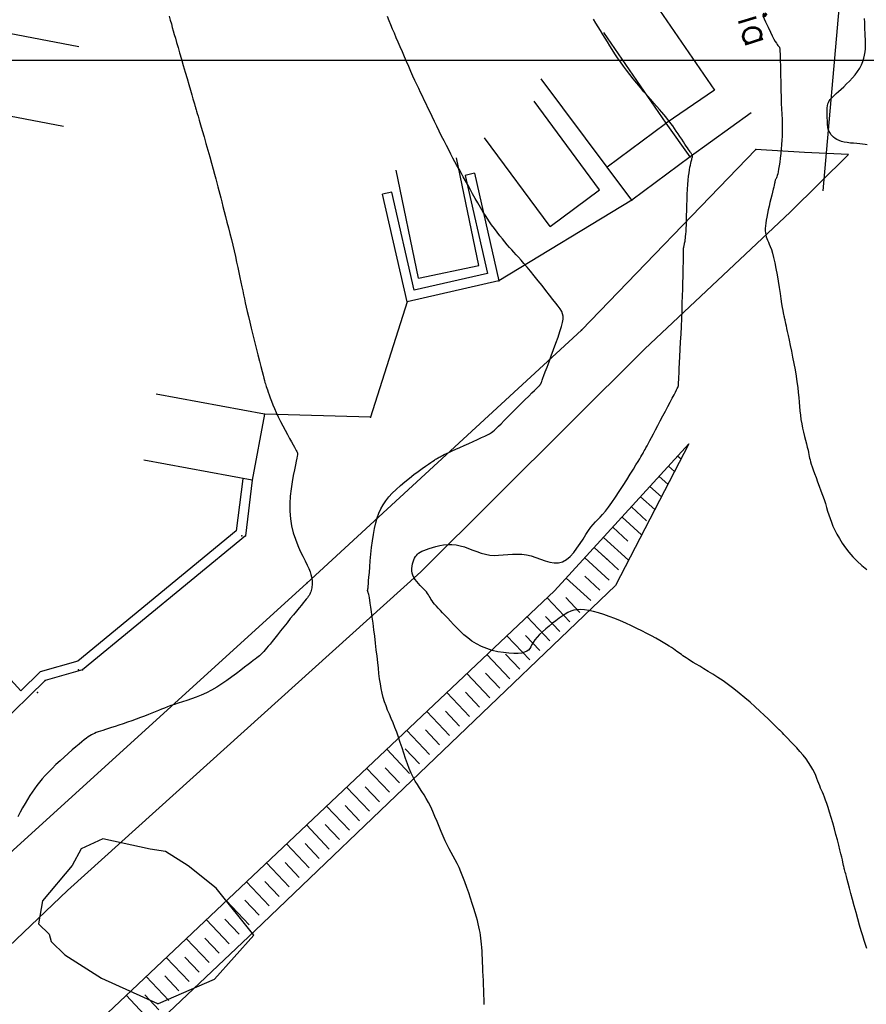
# Model space of a CAD drawing. Header units: millimetres. Extents: x 196436 to 199900, y 8705373 to 8708636.
# Tile 54 of 238: x 197808 to 197869, y 8706131 to 8706203. Entities that reach past the tile are written whole.
import ezdxf
from ezdxf.enums import TextEntityAlignment as Align

# ---------------------------------------------------------------- set-up
doc = ezdxf.new("R2010")
doc.units = ezdxf.units.MM
doc.header["$LTSCALE"] = 5
for name, color, linetype in [('$CURVAS1', 30, 'Continuous'), ('$CURVAS2', 40, 'Continuous'), ('CASA', 6, 'Continuous'), ('CERCA', 3, 'CERCA_LINE'), ('MALHA', 9, 'Continuous'), ('MEIO-FIO', 7, 'Continuous'), ('MURO', 9, 'Continuous'), ('PE', 7, 'Continuous'), ('TALUDE', 212, 'Continuous'), ('TEXTO', 2, 'Continuous')]:
    doc.layers.add(name, color=color, linetype=linetype)
doc.styles.add('GEOSIS', font='ROMANS.SHX')
doc.linetypes.add('CERCA_LINE', pattern='A,0.5,-0.2,["X",Standard,S=0.1,R=0,X=-0.1,Y=-0.05],-0.25', length=0.95)

# ---------------------------------------------------------------- blocks, each defined once
blk = doc.blocks.new('T2')
at = {"layer": 'TALUDE'}
for points in [[(-1.002, 2.405), (-1.001, 0.905)], [(-0.002, 2.406), (0, 0)]]:
    blk.add_lwpolyline(points, dxfattribs=at)
blk = doc.blocks.new('A$C5AF67674')
at = {"layer": 'CASA'}
blk.add_lwpolyline([(0.454, 6.509), (8.43, 5.895), (7.976, 0), (0, 0.614)], dxfattribs=at)

msp = doc.modelspace()

# ---------------------------------------------------------------- linework, layer by layer
at = {"layer": '$CURVAS1'}
msp.add_polyline3d([(197861.913, 8706203.219, 710), (197862.11, 8706202.79, 710), (197862.295, 8706202.395, 710), (197862.46, 8706202.049, 710), (197862.601, 8706201.765, 710), (197862.718, 8706201.539, 710), (197862.815, 8706201.365, 710), (197862.892, 8706201.234, 710), (197862.954, 8706201.139, 710), (197863.002, 8706201.073, 710), (197863.04, 8706201.029, 710), (197863.07, 8706200.999, 710), (197863.093, 8706200.975, 710), (197863.112, 8706200.949, 710), (197863.126, 8706200.911, 710), (197863.138, 8706200.854, 710), (197863.147, 8706200.768, 710), (197863.154, 8706200.644, 710), (197863.161, 8706200.474, 710), (197863.168, 8706200.248, 710), (197863.175, 8706199.963, 710), (197863.183, 8706199.627, 710), (197863.191, 8706199.258, 710), (197863.2, 8706198.869, 710), (197863.208, 8706198.475, 710), (197863.217, 8706198.092, 710), (197863.225, 8706197.734, 710), (197863.233, 8706197.416, 710), (197863.24, 8706197.15, 710), (197863.247, 8706196.93, 710), (197863.254, 8706196.747, 710), (197863.26, 8706196.594, 710), (197863.267, 8706196.461, 710), (197863.274, 8706196.34, 710), (197863.281, 8706196.223, 710), (197863.29, 8706196.1, 710), (197863.298, 8706195.965, 710), (197863.307, 8706195.814, 710), (197863.315, 8706195.646, 710), (197863.321, 8706195.459, 710), (197863.324, 8706195.252, 710), (197863.323, 8706195.024, 710), (197863.318, 8706194.772, 710), (197863.307, 8706194.496, 710), (197863.289, 8706194.195, 710), (197863.266, 8706193.877, 710), (197863.238, 8706193.55, 710), (197863.207, 8706193.224, 710), (197863.172, 8706192.907, 710), (197863.136, 8706192.608, 710), (197863.099, 8706192.337, 710), (197863.061, 8706192.102, 710), (197863.025, 8706191.909, 710), (197862.99, 8706191.755, 710), (197862.957, 8706191.635, 710), (197862.925, 8706191.543, 710), (197862.896, 8706191.472, 710), (197862.87, 8706191.418, 710), (197862.848, 8706191.375, 710), (197862.828, 8706191.337, 710), (197862.813, 8706191.298, 710), (197862.8, 8706191.253, 710), (197862.787, 8706191.2, 710), (197862.772, 8706191.132, 710), (197862.754, 8706191.046, 710), (197862.731, 8706190.938, 710), (197862.702, 8706190.802, 710), (197862.663, 8706190.636, 710), (197862.615, 8706190.435, 710), (197862.558, 8706190.206, 710), (197862.496, 8706189.955, 710), (197862.431, 8706189.69, 710), (197862.366, 8706189.417, 710), (197862.304, 8706189.144, 710), (197862.246, 8706188.877, 710), (197862.195, 8706188.624, 710), (197862.154, 8706188.39, 710), (197862.123, 8706188.175, 710), (197862.102, 8706187.977, 710), (197862.092, 8706187.796, 710), (197862.092, 8706187.629, 710), (197862.103, 8706187.475, 710), (197862.125, 8706187.332, 710), (197862.157, 8706187.199, 710), (197862.2, 8706187.073, 710), (197862.253, 8706186.946, 710), (197862.314, 8706186.81, 710), (197862.382, 8706186.656, 710), (197862.456, 8706186.474, 710), (197862.534, 8706186.257, 710), (197862.615, 8706185.995, 710), (197862.698, 8706185.679, 710), (197862.781, 8706185.305, 710), (197862.863, 8706184.884, 710), (197862.944, 8706184.435, 710), (197863.021, 8706183.973, 710), (197863.094, 8706183.516, 710), (197863.162, 8706183.079, 710), (197863.223, 8706182.68, 710), (197863.277, 8706182.334, 710), (197863.322, 8706182.055, 710), (197863.359, 8706181.837, 710), (197863.39, 8706181.67, 710), (197863.416, 8706181.545, 710), (197863.437, 8706181.451, 710), (197863.455, 8706181.379, 710), (197863.471, 8706181.319, 710), (197863.486, 8706181.261, 710), (197863.501, 8706181.196, 710), (197863.518, 8706181.117, 710), (197863.539, 8706181.019, 710), (197863.564, 8706180.895, 710), (197863.596, 8706180.74, 710), (197863.636, 8706180.547, 710), (197863.685, 8706180.31, 710), (197863.745, 8706180.024, 710), (197863.818, 8706179.685, 710), (197863.899, 8706179.302, 710), (197863.986, 8706178.884, 710), (197864.076, 8706178.443, 710), (197864.164, 8706177.989, 710), (197864.249, 8706177.534, 710), (197864.325, 8706177.087, 710), (197864.39, 8706176.66, 710), (197864.442, 8706176.26, 710), (197864.482, 8706175.886, 710), (197864.515, 8706175.534, 710), (197864.543, 8706175.198, 710), (197864.57, 8706174.876, 710), (197864.599, 8706174.561, 710), (197864.634, 8706174.251, 710), (197864.678, 8706173.94, 710), (197864.732, 8706173.625, 710), (197864.796, 8706173.311, 710), (197864.866, 8706173.002, 710), (197864.938, 8706172.703, 710), (197865.01, 8706172.42, 710), (197865.078, 8706172.157, 710), (197865.139, 8706171.919, 710), (197865.19, 8706171.711, 710), (197865.229, 8706171.537, 710), (197865.259, 8706171.388, 710), (197865.283, 8706171.256, 710), (197865.307, 8706171.13, 710), (197865.335, 8706171.002, 710), (197865.37, 8706170.861, 710), (197865.417, 8706170.699, 710), (197865.48, 8706170.505, 710), (197865.562, 8706170.273, 710), (197865.66, 8706170.008, 710), (197865.77, 8706169.717, 710), (197865.888, 8706169.406, 710), (197866.01, 8706169.085, 710), (197866.13, 8706168.76, 710), (197866.246, 8706168.438, 710), (197866.352, 8706168.126, 710), (197866.447, 8706167.832, 710), (197866.533, 8706167.55, 710), (197866.615, 8706167.279, 710), (197866.698, 8706167.012, 710), (197866.786, 8706166.746, 710), (197866.884, 8706166.476, 710), (197866.997, 8706166.198, 710), (197867.129, 8706165.908, 710), (197867.285, 8706165.602, 710), (197867.465, 8706165.283, 710), (197867.669, 8706164.955, 710), (197867.9, 8706164.624, 710), (197868.156, 8706164.292, 710), (197868.439, 8706163.964, 710), (197868.748, 8706163.645, 710), (197869.085, 8706163.338, 710), (197869.447, 8706163.048, 710)], dxfattribs=at)
at = {"layer": '$CURVAS2'}
for points in [[(197818.858, 8706203.197, 707), (197818.938, 8706202.902, 707), (197819.012, 8706202.634, 707), (197819.082, 8706202.382, 707), (197819.152, 8706202.134, 707), (197819.225, 8706201.877, 707), (197819.304, 8706201.601, 707), (197819.394, 8706201.292, 707), (197819.496, 8706200.939, 707), (197819.614, 8706200.535, 707), (197819.743, 8706200.091, 707), (197819.879, 8706199.623, 707), (197820.017, 8706199.148, 707), (197820.153, 8706198.681, 707), (197820.282, 8706198.237, 707), (197820.399, 8706197.835, 707), (197820.5, 8706197.488, 707), (197820.581, 8706197.21, 707), (197820.643, 8706196.996, 707), (197820.689, 8706196.836, 707), (197820.722, 8706196.722, 707), (197820.744, 8706196.645, 707), (197820.758, 8706196.597, 707), (197820.766, 8706196.569, 707), (197820.771, 8706196.551, 707), (197820.775, 8706196.536, 707), (197820.781, 8706196.512, 707), (197820.793, 8706196.471, 707), (197820.813, 8706196.403, 707), (197820.843, 8706196.297, 707), (197820.888, 8706196.145, 707), (197820.949, 8706195.935, 707), (197821.029, 8706195.659, 707), (197821.131, 8706195.31, 707), (197821.25, 8706194.902, 707), (197821.381, 8706194.45, 707), (197821.52, 8706193.97, 707), (197821.662, 8706193.479, 707), (197821.8, 8706192.994, 707), (197821.932, 8706192.531, 707), (197822.05, 8706192.106, 707), (197822.153, 8706191.731, 707), (197822.242, 8706191.4, 707), (197822.319, 8706191.102, 707), (197822.39, 8706190.825, 707), (197822.457, 8706190.56, 707), (197822.523, 8706190.294, 707), (197822.592, 8706190.018, 707), (197822.668, 8706189.72, 707), (197822.752, 8706189.391, 707), (197822.844, 8706189.035, 707), (197822.943, 8706188.655, 707), (197823.046, 8706188.257, 707), (197823.151, 8706187.846, 707), (197823.258, 8706187.426, 707), (197823.363, 8706187.002, 707), (197823.465, 8706186.579, 707), (197823.564, 8706186.162, 707), (197823.657, 8706185.752, 707), (197823.747, 8706185.352, 707), (197823.831, 8706184.963, 707), (197823.912, 8706184.588, 707), (197823.988, 8706184.229, 707), (197824.059, 8706183.886, 707), (197824.127, 8706183.563, 707), (197824.191, 8706183.26, 707), (197824.252, 8706182.969, 707), (197824.314, 8706182.681, 707), (197824.378, 8706182.39, 707), (197824.447, 8706182.084, 707), (197824.522, 8706181.757, 707), (197824.606, 8706181.399, 707), (197824.701, 8706181.002, 707), (197824.808, 8706180.561, 707), (197824.924, 8706180.087, 707), (197825.045, 8706179.596, 707), (197825.168, 8706179.104, 707), (197825.288, 8706178.624, 707), (197825.401, 8706178.173, 707), (197825.505, 8706177.766, 707), (197825.593, 8706177.419, 707), (197825.665, 8706177.141, 707), (197825.721, 8706176.925, 707), (197825.766, 8706176.758, 707), (197825.803, 8706176.628, 707), (197825.835, 8706176.52, 707), (197825.865, 8706176.424, 707), (197825.897, 8706176.325, 707), (197825.934, 8706176.211, 707), (197825.979, 8706176.072, 707), (197826.034, 8706175.906, 707), (197826.1, 8706175.715, 707), (197826.177, 8706175.5, 707), (197826.267, 8706175.263, 707), (197826.37, 8706175.005, 707), (197826.488, 8706174.726, 707), (197826.621, 8706174.429, 707), (197826.771, 8706174.115, 707), (197826.931, 8706173.792, 707), (197827.098, 8706173.467, 707), (197827.266, 8706173.148, 707), (197827.43, 8706172.843, 707), (197827.584, 8706172.559, 707), (197827.724, 8706172.305, 707), (197827.843, 8706172.087, 707), (197827.939, 8706171.912, 707), (197828.013, 8706171.777, 707), (197828.068, 8706171.676, 707), (197828.107, 8706171.604, 707), (197828.133, 8706171.555, 707), (197828.149, 8706171.524, 707), (197828.158, 8706171.506, 707), (197828.164, 8706171.494, 707), (197828.168, 8706171.485, 707), (197828.17, 8706171.467, 707), (197828.167, 8706171.431, 707), (197828.157, 8706171.367, 707), (197828.138, 8706171.266, 707), (197828.108, 8706171.117, 707), (197828.066, 8706170.91, 707), (197828.008, 8706170.636, 707), (197827.935, 8706170.289, 707), (197827.854, 8706169.877, 707), (197827.772, 8706169.412, 707), (197827.698, 8706168.907, 707), (197827.639, 8706168.374, 707), (197827.606, 8706167.825, 707), (197827.605, 8706167.274, 707), (197827.645, 8706166.732, 707), (197827.731, 8706166.21, 707), (197827.856, 8706165.712, 707), (197828.01, 8706165.24, 707), (197828.183, 8706164.798, 707), (197828.365, 8706164.387, 707), (197828.546, 8706164.01, 707), (197828.715, 8706163.669, 707), (197828.862, 8706163.368, 707), (197828.98, 8706163.107, 707), (197829.07, 8706162.882, 707), (197829.136, 8706162.689, 707), (197829.18, 8706162.522, 707), (197829.207, 8706162.378, 707), (197829.221, 8706162.25, 707), (197829.224, 8706162.133, 707), (197829.221, 8706162.024, 707), (197829.214, 8706161.917, 707), (197829.204, 8706161.812, 707), (197829.19, 8706161.71, 707), (197829.172, 8706161.611, 707), (197829.149, 8706161.514, 707), (197829.121, 8706161.422, 707), (197829.088, 8706161.332, 707), (197829.048, 8706161.247, 707), (197829.002, 8706161.166, 707), (197828.947, 8706161.083, 707), (197828.88, 8706160.994, 707), (197828.798, 8706160.893, 707), (197828.699, 8706160.776, 707), (197828.581, 8706160.636, 707), (197828.44, 8706160.468, 707), (197828.274, 8706160.268, 707), (197828.082, 8706160.032, 707), (197827.869, 8706159.766, 707), (197827.641, 8706159.48, 707), (197827.405, 8706159.183, 707), (197827.168, 8706158.883, 707), (197826.935, 8706158.589, 707), (197826.715, 8706158.31, 707), (197826.512, 8706158.055, 707), (197826.333, 8706157.831, 707), (197826.176, 8706157.637, 707), (197826.039, 8706157.47, 707), (197825.919, 8706157.326, 707), (197825.812, 8706157.204, 707), (197825.718, 8706157.098, 707), (197825.632, 8706157.007, 707), (197825.552, 8706156.928, 707), (197825.475, 8706156.857, 707), (197825.397, 8706156.789, 707), (197825.31, 8706156.718, 707), (197825.211, 8706156.64, 707), (197825.093, 8706156.55, 707), (197824.951, 8706156.441, 707), (197824.779, 8706156.308, 707), (197824.572, 8706156.148, 707), (197824.326, 8706155.955, 707), (197824.045, 8706155.735, 707), (197823.734, 8706155.497, 707), (197823.399, 8706155.248, 707), (197823.045, 8706154.996, 707), (197822.678, 8706154.748, 707), (197822.302, 8706154.511, 707), (197821.925, 8706154.294, 707), (197821.55, 8706154.103, 707), (197821.181, 8706153.935, 707), (197820.821, 8706153.789, 707), (197820.471, 8706153.659, 707), (197820.135, 8706153.545, 707), (197819.815, 8706153.441, 707), (197819.515, 8706153.346, 707), (197819.235, 8706153.255, 707), (197818.979, 8706153.166, 707), (197818.74, 8706153.078, 707), (197818.513, 8706152.99, 707), (197818.293, 8706152.901, 707), (197818.072, 8706152.81, 707), (197817.845, 8706152.717, 707), (197817.605, 8706152.619, 707), (197817.347, 8706152.516, 707), (197817.066, 8706152.409, 707), (197816.767, 8706152.298, 707), (197816.456, 8706152.184, 707), (197816.139, 8706152.072, 707), (197815.822, 8706151.961, 707), (197815.512, 8706151.854, 707), (197815.214, 8706151.753, 707), (197814.934, 8706151.66, 707), (197814.679, 8706151.576, 707), (197814.446, 8706151.5, 707), (197814.235, 8706151.432, 707), (197814.043, 8706151.369, 707), (197813.87, 8706151.312, 707), (197813.713, 8706151.257, 707), (197813.571, 8706151.205, 707), (197813.442, 8706151.153, 707), (197813.324, 8706151.101, 707), (197813.211, 8706151.044, 707), (197813.097, 8706150.978, 707), (197812.978, 8706150.9, 707), (197812.846, 8706150.805, 707), (197812.697, 8706150.689, 707), (197812.523, 8706150.548, 707), (197812.32, 8706150.379, 707), (197812.083, 8706150.178, 707), (197811.819, 8706149.95, 707), (197811.535, 8706149.701, 707), (197811.238, 8706149.437, 707), (197810.938, 8706149.163, 707), (197810.641, 8706148.886, 707), (197810.357, 8706148.612, 707), (197810.092, 8706148.347, 707), (197809.852, 8706148.094, 707), (197809.635, 8706147.851, 707), (197809.437, 8706147.614, 707), (197809.254, 8706147.379, 707), (197809.081, 8706147.14, 707), (197808.914, 8706146.894, 707), (197808.748, 8706146.636, 707), (197808.58, 8706146.361, 707), (197808.405, 8706146.068, 707), (197808.227, 8706145.758, 707), (197808.049, 8706145.436, 707), (197807.874, 8706145.106, 707)], [(197841.701, 8706131.488, 708), (197841.692, 8706131.834, 708), (197841.681, 8706132.183, 708), (197841.669, 8706132.532, 708), (197841.656, 8706132.88, 708), (197841.642, 8706133.223, 708), (197841.627, 8706133.561, 708), (197841.613, 8706133.89, 708), (197841.599, 8706134.208, 708), (197841.586, 8706134.514, 708), (197841.572, 8706134.808, 708), (197841.558, 8706135.089, 708), (197841.544, 8706135.357, 708), (197841.528, 8706135.612, 708), (197841.51, 8706135.854, 708), (197841.489, 8706136.084, 708), (197841.466, 8706136.301, 708), (197841.439, 8706136.505, 708), (197841.408, 8706136.704, 708), (197841.37, 8706136.902, 708), (197841.325, 8706137.107, 708), (197841.272, 8706137.325, 708), (197841.209, 8706137.562, 708), (197841.135, 8706137.824, 708), (197841.048, 8706138.119, 708), (197840.948, 8706138.45, 708), (197840.836, 8706138.81, 708), (197840.714, 8706139.191, 708), (197840.584, 8706139.584, 708), (197840.447, 8706139.979, 708), (197840.307, 8706140.368, 708), (197840.163, 8706140.743, 708), (197840.019, 8706141.093, 708), (197839.876, 8706141.413, 708), (197839.734, 8706141.708, 708), (197839.592, 8706141.984, 708), (197839.45, 8706142.251, 708), (197839.308, 8706142.514, 708), (197839.166, 8706142.783, 708), (197839.023, 8706143.064, 708), (197838.879, 8706143.364, 708), (197838.733, 8706143.69, 708), (197838.585, 8706144.036, 708), (197838.436, 8706144.395, 708), (197838.285, 8706144.76, 708), (197838.132, 8706145.123, 708), (197837.977, 8706145.479, 708), (197837.821, 8706145.818, 708), (197837.662, 8706146.135, 708), (197837.501, 8706146.424, 708), (197837.338, 8706146.691, 708), (197837.176, 8706146.944, 708), (197837.015, 8706147.19, 708), (197836.856, 8706147.437, 708), (197836.701, 8706147.694, 708), (197836.55, 8706147.967, 708), (197836.404, 8706148.265, 708), (197836.264, 8706148.593, 708), (197836.13, 8706148.947, 708), (197836, 8706149.321, 708), (197835.872, 8706149.706, 708), (197835.746, 8706150.098, 708), (197835.62, 8706150.488, 708), (197835.492, 8706150.87, 708), (197835.362, 8706151.238, 708), (197835.228, 8706151.586, 708), (197835.093, 8706151.917, 708), (197834.958, 8706152.235, 708), (197834.827, 8706152.543, 708), (197834.701, 8706152.845, 708), (197834.583, 8706153.146, 708), (197834.475, 8706153.448, 708), (197834.38, 8706153.757, 708), (197834.298, 8706154.075, 708), (197834.23, 8706154.405, 708), (197834.17, 8706154.749, 708), (197834.119, 8706155.11, 708), (197834.071, 8706155.488, 708), (197834.026, 8706155.887, 708), (197833.981, 8706156.308, 708), (197833.933, 8706156.753, 708), (197833.879, 8706157.223, 708), (197833.822, 8706157.707, 708), (197833.762, 8706158.196, 708), (197833.701, 8706158.678, 708), (197833.642, 8706159.142, 708), (197833.584, 8706159.576, 708), (197833.53, 8706159.97, 708), (197833.481, 8706160.313, 708), (197833.439, 8706160.595, 708), (197833.404, 8706160.822, 708), (197833.373, 8706160.999, 708), (197833.348, 8706161.135, 708), (197833.327, 8706161.236, 708), (197833.31, 8706161.308, 708), (197833.296, 8706161.359, 708), (197833.284, 8706161.397, 708), (197833.274, 8706161.425, 708), (197833.266, 8706161.448, 708), (197833.259, 8706161.467, 708), (197833.254, 8706161.482, 708), (197833.251, 8706161.495, 708), (197833.249, 8706161.508, 708), (197833.249, 8706161.521, 708), (197833.251, 8706161.537, 708), (197833.254, 8706161.557, 708), (197833.259, 8706161.589, 708), (197833.266, 8706161.641, 708), (197833.276, 8706161.722, 708), (197833.288, 8706161.839, 708), (197833.304, 8706162.001, 708), (197833.323, 8706162.217, 708), (197833.346, 8706162.494, 708), (197833.373, 8706162.837, 708), (197833.404, 8706163.237, 708), (197833.442, 8706163.678, 708), (197833.486, 8706164.148, 708), (197833.538, 8706164.632, 708), (197833.598, 8706165.116, 708), (197833.668, 8706165.586, 708), (197833.748, 8706166.028, 708), (197833.839, 8706166.432, 708), (197833.944, 8706166.8, 708), (197834.066, 8706167.138, 708), (197834.208, 8706167.452, 708), (197834.373, 8706167.748, 708), (197834.564, 8706168.031, 708), (197834.784, 8706168.307, 708), (197835.036, 8706168.583, 708), (197835.321, 8706168.861, 708), (197835.63, 8706169.14, 708), (197835.955, 8706169.414, 708), (197836.285, 8706169.679, 708), (197836.61, 8706169.929, 708), (197836.92, 8706170.161, 708), (197837.206, 8706170.369, 708), (197837.457, 8706170.549, 708), (197837.667, 8706170.697, 708), (197837.838, 8706170.816, 708), (197837.976, 8706170.91, 708), (197838.087, 8706170.984, 708), (197838.176, 8706171.041, 708), (197838.251, 8706171.087, 708), (197838.315, 8706171.125, 708), (197838.375, 8706171.159, 708), (197838.437, 8706171.194, 708), (197838.506, 8706171.232, 708), (197838.587, 8706171.276, 708), (197838.686, 8706171.326, 708), (197838.808, 8706171.387, 708), (197838.96, 8706171.46, 708), (197839.145, 8706171.547, 708), (197839.37, 8706171.65, 708), (197839.636, 8706171.771, 708), (197839.936, 8706171.906, 708), (197840.256, 8706172.05, 708), (197840.585, 8706172.197, 708), (197840.911, 8706172.344, 708), (197841.22, 8706172.484, 708), (197841.502, 8706172.613, 708), (197841.744, 8706172.726, 708), (197841.939, 8706172.82, 708), (197842.094, 8706172.902, 708), (197842.223, 8706172.981, 708), (197842.338, 8706173.065, 708), (197842.453, 8706173.163, 708), (197842.581, 8706173.283, 708), (197842.733, 8706173.436, 708), (197842.924, 8706173.628, 708), (197843.161, 8706173.867, 708), (197843.436, 8706174.142, 708), (197843.737, 8706174.44, 708), (197844.05, 8706174.751, 708), (197844.362, 8706175.06, 708), (197844.661, 8706175.356, 708), (197844.933, 8706175.625, 708), (197845.167, 8706175.855, 708), (197845.351, 8706176.037, 708), (197845.491, 8706176.174, 708), (197845.591, 8706176.273, 708), (197845.658, 8706176.339, 708), (197845.7, 8706176.38, 708), (197845.722, 8706176.401, 708), (197845.731, 8706176.41, 708), (197845.733, 8706176.412, 708), (197845.734, 8706176.413, 708), (197845.735, 8706176.415, 708), (197845.737, 8706176.417, 708), (197845.74, 8706176.42, 708), (197845.743, 8706176.424, 708), (197845.748, 8706176.431, 708), (197845.754, 8706176.44, 708), (197845.762, 8706176.451, 708), (197845.772, 8706176.464, 708), (197845.783, 8706176.48, 708), (197845.795, 8706176.498, 708), (197845.807, 8706176.515, 708), (197845.818, 8706176.533, 708), (197845.828, 8706176.549, 708), (197845.836, 8706176.563, 708), (197845.842, 8706176.575, 708), (197845.846, 8706176.585, 708), (197845.85, 8706176.601, 708), (197845.86, 8706176.633, 708), (197845.879, 8706176.692, 708), (197845.912, 8706176.787, 708), (197845.962, 8706176.928, 708), (197846.034, 8706177.126, 708), (197846.133, 8706177.389, 708), (197846.259, 8706177.724, 708), (197846.408, 8706178.117, 708), (197846.571, 8706178.55, 708), (197846.739, 8706179.005, 708), (197846.905, 8706179.463, 708), (197847.06, 8706179.907, 708), (197847.196, 8706180.319, 708), (197847.305, 8706180.681, 708), (197847.38, 8706180.979, 708), (197847.42, 8706181.223, 708), (197847.424, 8706181.429, 708), (197847.392, 8706181.609, 708), (197847.323, 8706181.78, 708), (197847.219, 8706181.955, 708), (197847.077, 8706182.149, 708), (197846.898, 8706182.378, 708), (197846.684, 8706182.65, 708), (197846.44, 8706182.96, 708), (197846.175, 8706183.297, 708), (197845.897, 8706183.649, 708), (197845.614, 8706184.005, 708), (197845.333, 8706184.355, 708), (197845.063, 8706184.687, 708), (197844.812, 8706184.991, 708), (197844.586, 8706185.258, 708), (197844.382, 8706185.492, 708), (197844.196, 8706185.701, 708), (197844.023, 8706185.891, 708), (197843.859, 8706186.071, 708), (197843.699, 8706186.245, 708), (197843.539, 8706186.423, 708), (197843.374, 8706186.61, 708), (197843.201, 8706186.814, 708), (197843.02, 8706187.033, 708), (197842.833, 8706187.269, 708), (197842.64, 8706187.519, 708), (197842.443, 8706187.785, 708), (197842.243, 8706188.065, 708), (197842.041, 8706188.359, 708), (197841.839, 8706188.666, 708), (197841.638, 8706188.985, 708), (197841.439, 8706189.313, 708), (197841.243, 8706189.646, 708), (197841.051, 8706189.981, 708), (197840.863, 8706190.314, 708), (197840.681, 8706190.641, 708), (197840.506, 8706190.958, 708), (197840.338, 8706191.262, 708), (197840.178, 8706191.55, 708), (197840.025, 8706191.826, 708), (197839.876, 8706192.094, 708), (197839.73, 8706192.36, 708), (197839.584, 8706192.628, 708), (197839.436, 8706192.903, 708), (197839.284, 8706193.19, 708), (197839.127, 8706193.493, 708), (197838.962, 8706193.816, 708), (197838.792, 8706194.155, 708), (197838.618, 8706194.505, 708), (197838.443, 8706194.861, 708), (197838.268, 8706195.217, 708), (197838.097, 8706195.568, 708), (197837.932, 8706195.909, 708), (197837.774, 8706196.235, 708), (197837.625, 8706196.542, 708), (197837.484, 8706196.833, 708), (197837.349, 8706197.113, 708), (197837.217, 8706197.389, 708), (197837.087, 8706197.663, 708), (197836.956, 8706197.943, 708), (197836.822, 8706198.232, 708), (197836.684, 8706198.536, 708), (197836.539, 8706198.858, 708), (197836.388, 8706199.196, 708), (197836.234, 8706199.546, 708), (197836.079, 8706199.902, 708), (197835.923, 8706200.261, 708), (197835.768, 8706200.619, 708), (197835.616, 8706200.97, 708), (197835.47, 8706201.312, 708), (197835.329, 8706201.641, 708), (197835.194, 8706201.958, 708), (197835.063, 8706202.266, 708), (197834.936, 8706202.569, 708), (197834.81, 8706202.869, 708), (197834.686, 8706203.169, 708)], [(197869.449, 8706135.545, 709), (197869.356, 8706135.828, 709), (197869.26, 8706136.13, 709), (197869.157, 8706136.461, 709), (197869.047, 8706136.831, 709), (197868.928, 8706137.246, 709), (197868.802, 8706137.694, 709), (197868.674, 8706138.161, 709), (197868.545, 8706138.633, 709), (197868.42, 8706139.095, 709), (197868.303, 8706139.532, 709), (197868.197, 8706139.93, 709), (197868.104, 8706140.275, 709), (197868.029, 8706140.555, 709), (197867.969, 8706140.777, 709), (197867.922, 8706140.949, 709), (197867.887, 8706141.082, 709), (197867.859, 8706141.184, 709), (197867.838, 8706141.266, 709), (197867.821, 8706141.336, 709), (197867.806, 8706141.405, 709), (197867.79, 8706141.481, 709), (197867.772, 8706141.57, 709), (197867.75, 8706141.679, 709), (197867.721, 8706141.811, 709), (197867.684, 8706141.974, 709), (197867.637, 8706142.173, 709), (197867.579, 8706142.414, 709), (197867.507, 8706142.701, 709), (197867.42, 8706143.038, 709), (197867.321, 8706143.415, 709), (197867.213, 8706143.818, 709), (197867.099, 8706144.235, 709), (197866.981, 8706144.652, 709), (197866.865, 8706145.057, 709), (197866.751, 8706145.435, 709), (197866.645, 8706145.776, 709), (197866.547, 8706146.068, 709), (197866.459, 8706146.316, 709), (197866.377, 8706146.528, 709), (197866.302, 8706146.713, 709), (197866.232, 8706146.879, 709), (197866.166, 8706147.033, 709), (197866.102, 8706147.185, 709), (197866.04, 8706147.341, 709), (197865.978, 8706147.509, 709), (197865.912, 8706147.689, 709), (197865.839, 8706147.883, 709), (197865.755, 8706148.088, 709), (197865.656, 8706148.306, 709), (197865.54, 8706148.536, 709), (197865.401, 8706148.778, 709), (197865.236, 8706149.031, 709), (197865.044, 8706149.294, 709), (197864.83, 8706149.563, 709), (197864.604, 8706149.831, 709), (197864.373, 8706150.092, 709), (197864.145, 8706150.34, 709), (197863.929, 8706150.569, 709), (197863.734, 8706150.772, 709), (197863.566, 8706150.945, 709), (197863.433, 8706151.082, 709), (197863.332, 8706151.186, 709), (197863.258, 8706151.262, 709), (197863.207, 8706151.316, 709), (197863.173, 8706151.35, 709), (197863.153, 8706151.372, 709), (197863.141, 8706151.384, 709), (197863.134, 8706151.392, 709), (197863.125, 8706151.401, 709), (197863.109, 8706151.417, 709), (197863.081, 8706151.445, 709), (197863.033, 8706151.491, 709), (197862.959, 8706151.562, 709), (197862.854, 8706151.663, 709), (197862.711, 8706151.8, 709), (197862.524, 8706151.979, 709), (197862.289, 8706152.204, 709), (197862.011, 8706152.468, 709), (197861.696, 8706152.763, 709), (197861.351, 8706153.08, 709), (197860.983, 8706153.409, 709), (197860.598, 8706153.743, 709), (197860.204, 8706154.072, 709), (197859.806, 8706154.389, 709), (197859.411, 8706154.684, 709), (197859.025, 8706154.958, 709), (197858.649, 8706155.211, 709), (197858.29, 8706155.443, 709), (197857.95, 8706155.655, 709), (197857.633, 8706155.846, 709), (197857.344, 8706156.019, 709), (197857.086, 8706156.172, 709), (197856.862, 8706156.306, 709), (197856.67, 8706156.425, 709), (197856.503, 8706156.53, 709), (197856.358, 8706156.624, 709), (197856.23, 8706156.709, 709), (197856.115, 8706156.789, 709), (197856.007, 8706156.865, 709), (197855.903, 8706156.941, 709), (197855.797, 8706157.019, 709), (197855.686, 8706157.1, 709), (197855.566, 8706157.187, 709), (197855.433, 8706157.28, 709), (197855.282, 8706157.381, 709), (197855.111, 8706157.492, 709), (197854.914, 8706157.614, 709), (197854.689, 8706157.75, 709), (197854.431, 8706157.899, 709), (197854.145, 8706158.06, 709), (197853.831, 8706158.23, 709), (197853.495, 8706158.408, 709), (197853.139, 8706158.591, 709), (197852.766, 8706158.775, 709), (197852.379, 8706158.96, 709), (197851.983, 8706159.141, 709), (197851.58, 8706159.317, 709), (197851.174, 8706159.485, 709), (197850.772, 8706159.641, 709), (197850.378, 8706159.782, 709), (197849.997, 8706159.904, 709), (197849.633, 8706160.004, 709), (197849.292, 8706160.079, 709), (197848.979, 8706160.126, 709), (197848.697, 8706160.141, 709), (197848.442, 8706160.127, 709), (197848.207, 8706160.083, 709), (197847.987, 8706160.014, 709), (197847.775, 8706159.919, 709), (197847.566, 8706159.802, 709), (197847.353, 8706159.663, 709), (197847.131, 8706159.505, 709), (197846.895, 8706159.33, 709), (197846.65, 8706159.14, 709), (197846.404, 8706158.941, 709), (197846.162, 8706158.736, 709), (197845.932, 8706158.528, 709), (197845.72, 8706158.323, 709), (197845.533, 8706158.123, 709), (197845.378, 8706157.932, 709), (197845.258, 8706157.755, 709), (197845.165, 8706157.592, 709), (197845.084, 8706157.445, 709), (197845.004, 8706157.314, 709), (197844.911, 8706157.202, 709), (197844.794, 8706157.108, 709), (197844.638, 8706157.035, 709), (197844.431, 8706156.983, 709), (197844.165, 8706156.954, 709), (197843.847, 8706156.948, 709), (197843.489, 8706156.966, 709), (197843.102, 8706157.01, 709), (197842.698, 8706157.08, 709), (197842.289, 8706157.178, 709), (197841.886, 8706157.303, 709), (197841.501, 8706157.458, 709), (197841.143, 8706157.642, 709), (197840.812, 8706157.85, 709), (197840.506, 8706158.077, 709), (197840.223, 8706158.316, 709), (197839.959, 8706158.563, 709), (197839.714, 8706158.811, 709), (197839.484, 8706159.055, 709), (197839.268, 8706159.288, 709), (197839.063, 8706159.507, 709), (197838.87, 8706159.711, 709), (197838.689, 8706159.901, 709), (197838.522, 8706160.077, 709), (197838.369, 8706160.24, 709), (197838.232, 8706160.391, 709), (197838.11, 8706160.532, 709), (197838.005, 8706160.661, 709), (197837.918, 8706160.782, 709), (197837.843, 8706160.895, 709), (197837.777, 8706161.002, 709), (197837.715, 8706161.105, 709), (197837.653, 8706161.207, 709), (197837.585, 8706161.31, 709), (197837.508, 8706161.415, 709), (197837.417, 8706161.524, 709), (197837.309, 8706161.639, 709), (197837.188, 8706161.761, 709), (197837.06, 8706161.889, 709), (197836.931, 8706162.023, 709), (197836.807, 8706162.164, 709), (197836.694, 8706162.311, 709), (197836.597, 8706162.464, 709), (197836.522, 8706162.624, 709), (197836.474, 8706162.789, 709), (197836.451, 8706162.957, 709), (197836.45, 8706163.125, 709), (197836.467, 8706163.291, 709), (197836.499, 8706163.451, 709), (197836.544, 8706163.603, 709), (197836.597, 8706163.743, 709), (197836.655, 8706163.869, 709), (197836.717, 8706163.978, 709), (197836.784, 8706164.073, 709), (197836.861, 8706164.157, 709), (197836.95, 8706164.231, 709), (197837.056, 8706164.301, 709), (197837.182, 8706164.367, 709), (197837.332, 8706164.434, 709), (197837.508, 8706164.504, 709), (197837.715, 8706164.579, 709), (197837.947, 8706164.654, 709), (197838.202, 8706164.725, 709), (197838.476, 8706164.787, 709), (197838.763, 8706164.834, 709), (197839.06, 8706164.86, 709), (197839.363, 8706164.861, 709), (197839.668, 8706164.832, 709), (197839.971, 8706164.769, 709), (197840.272, 8706164.679, 709), (197840.573, 8706164.572, 709), (197840.874, 8706164.456, 709), (197841.177, 8706164.342, 709), (197841.483, 8706164.237, 709), (197841.792, 8706164.151, 709), (197842.105, 8706164.094, 709), (197842.424, 8706164.071, 709), (197842.748, 8706164.076, 709), (197843.076, 8706164.098, 709), (197843.409, 8706164.127, 709), (197843.745, 8706164.152, 709), (197844.083, 8706164.165, 709), (197844.424, 8706164.155, 709), (197844.767, 8706164.111, 709), (197845.111, 8706164.028, 709), (197845.454, 8706163.918, 709), (197845.794, 8706163.797, 709), (197846.13, 8706163.682, 709), (197846.459, 8706163.589, 709), (197846.779, 8706163.535, 709), (197847.089, 8706163.536, 709), (197847.386, 8706163.609, 709), (197847.669, 8706163.765, 709), (197847.938, 8706163.991, 709), (197848.193, 8706164.271, 709), (197848.434, 8706164.586, 709), (197848.661, 8706164.921, 709), (197848.875, 8706165.257, 709), (197849.076, 8706165.577, 709), (197849.263, 8706165.864, 709), (197849.438, 8706166.106, 709), (197849.606, 8706166.311, 709), (197849.77, 8706166.493, 709), (197849.937, 8706166.668, 709), (197850.11, 8706166.848, 709), (197850.294, 8706167.048, 709), (197850.496, 8706167.283, 709), (197850.718, 8706167.566, 709), (197850.965, 8706167.905, 709), (197851.23, 8706168.291, 709), (197851.504, 8706168.706, 709), (197851.778, 8706169.134, 709), (197852.045, 8706169.558, 709), (197852.295, 8706169.963, 709), (197852.521, 8706170.33, 709), (197852.713, 8706170.644, 709), (197852.865, 8706170.894, 709), (197852.982, 8706171.085, 709), (197853.07, 8706171.229, 709), (197853.136, 8706171.338, 709), (197853.187, 8706171.423, 709), (197853.229, 8706171.496, 709), (197853.269, 8706171.568, 709), (197853.314, 8706171.65, 709), (197853.368, 8706171.753, 709), (197853.435, 8706171.879, 709), (197853.515, 8706172.028, 709), (197853.608, 8706172.204, 709), (197853.714, 8706172.406, 709), (197853.836, 8706172.635, 709), (197853.973, 8706172.894, 709), (197854.126, 8706173.183, 709), (197854.295, 8706173.501, 709), (197854.475, 8706173.84, 709), (197854.66, 8706174.189, 709), (197854.846, 8706174.538, 709), (197855.026, 8706174.877, 709), (197855.194, 8706175.195, 709), (197855.345, 8706175.482, 709), (197855.474, 8706175.727, 709), (197855.575, 8706175.922, 709), (197855.652, 8706176.072, 709), (197855.708, 8706176.182, 709), (197855.746, 8706176.261, 709), (197855.77, 8706176.313, 709), (197855.782, 8706176.346, 709), (197855.788, 8706176.366, 709), (197855.79, 8706176.38, 709), (197855.79, 8706176.395, 709), (197855.791, 8706176.42, 709), (197855.793, 8706176.463, 709), (197855.796, 8706176.535, 709), (197855.802, 8706176.644, 709), (197855.809, 8706176.8, 709), (197855.82, 8706177.011, 709), (197855.835, 8706177.288, 709), (197855.853, 8706177.636, 709), (197855.875, 8706178.047, 709), (197855.899, 8706178.512, 709), (197855.925, 8706179.02, 709), (197855.952, 8706179.559, 709), (197855.979, 8706180.12, 709), (197856.005, 8706180.691, 709), (197856.03, 8706181.263, 709), (197856.052, 8706181.825, 709), (197856.072, 8706182.372, 709), (197856.089, 8706182.897, 709), (197856.104, 8706183.395, 709), (197856.117, 8706183.862, 709), (197856.128, 8706184.291, 709), (197856.136, 8706184.677, 709), (197856.143, 8706185.016, 709), (197856.147, 8706185.302, 709), (197856.15, 8706185.541, 709), (197856.152, 8706185.738, 709), (197856.153, 8706185.899, 709), (197856.155, 8706186.03, 709), (197856.157, 8706186.136, 709), (197856.16, 8706186.224, 709), (197856.164, 8706186.299, 709), (197856.17, 8706186.366, 709), (197856.178, 8706186.427, 709), (197856.188, 8706186.486, 709), (197856.199, 8706186.543, 709), (197856.212, 8706186.601, 709), (197856.225, 8706186.661, 709), (197856.239, 8706186.726, 709), (197856.254, 8706186.797, 709), (197856.269, 8706186.877, 709), (197856.284, 8706186.97, 709), (197856.299, 8706187.081, 709), (197856.314, 8706187.214, 709), (197856.328, 8706187.374, 709), (197856.342, 8706187.566, 709), (197856.354, 8706187.795, 709), (197856.366, 8706188.064, 709), (197856.376, 8706188.377, 709), (197856.386, 8706188.725, 709), (197856.396, 8706189.099, 709), (197856.407, 8706189.488, 709), (197856.42, 8706189.881, 709), (197856.435, 8706190.27, 709), (197856.453, 8706190.643, 709), (197856.475, 8706190.99, 709), (197856.501, 8706191.303, 709), (197856.531, 8706191.583, 709), (197856.563, 8706191.83, 709), (197856.596, 8706192.046, 709), (197856.629, 8706192.234, 709), (197856.661, 8706192.396, 709), (197856.691, 8706192.532, 709), (197856.718, 8706192.645, 709), (197856.741, 8706192.738, 709), (197856.759, 8706192.811, 709), (197856.774, 8706192.869, 709), (197856.786, 8706192.913, 709), (197856.796, 8706192.946, 709), (197856.802, 8706192.971, 709), (197856.807, 8706192.99, 709), (197856.81, 8706193.006, 709), (197856.812, 8706193.022, 709), (197856.813, 8706193.038, 709), (197856.811, 8706193.054, 709), (197856.807, 8706193.072, 709), (197856.801, 8706193.093, 709), (197856.791, 8706193.116, 709), (197856.778, 8706193.142, 709), (197856.761, 8706193.172, 709), (197856.739, 8706193.207, 709), (197856.711, 8706193.249, 709), (197856.677, 8706193.3, 709), (197856.635, 8706193.362, 709), (197856.584, 8706193.438, 709), (197856.522, 8706193.53, 709), (197856.448, 8706193.639, 709), (197856.362, 8706193.769, 709), (197856.262, 8706193.921, 709), (197856.15, 8706194.09, 709), (197856.029, 8706194.273, 709), (197855.901, 8706194.465, 709), (197855.769, 8706194.662, 709), (197855.635, 8706194.859, 709), (197855.502, 8706195.052, 709), (197855.373, 8706195.236, 709), (197855.247, 8706195.409, 709), (197855.124, 8706195.573, 709), (197854.999, 8706195.733, 709), (197854.869, 8706195.895, 709), (197854.73, 8706196.063, 709), (197854.578, 8706196.241, 709), (197854.41, 8706196.435, 709), (197854.222, 8706196.65, 709), (197854.013, 8706196.888, 709), (197853.784, 8706197.148, 709), (197853.54, 8706197.425, 709), (197853.287, 8706197.718, 709), (197853.028, 8706198.021, 709), (197852.768, 8706198.331, 709), (197852.512, 8706198.646, 709), (197852.263, 8706198.96, 709), (197852.026, 8706199.272, 709), (197851.8, 8706199.58, 709), (197851.585, 8706199.885, 709), (197851.38, 8706200.185, 709), (197851.183, 8706200.48, 709), (197850.994, 8706200.771, 709), (197850.813, 8706201.056, 709), (197850.637, 8706201.336, 709), (197850.466, 8706201.61, 709), (197850.299, 8706201.882, 709), (197850.134, 8706202.152, 709), (197849.969, 8706202.424, 709), (197849.805, 8706202.701, 709), (197849.638, 8706202.985, 709)], [(197869.478, 8706193.873, 711), (197869.323, 8706193.9, 711), (197869.142, 8706193.921, 711), (197868.939, 8706193.939, 711), (197868.72, 8706193.956, 711), (197868.492, 8706193.974, 711), (197868.261, 8706193.997, 711), (197868.034, 8706194.026, 711), (197867.817, 8706194.064, 711), (197867.618, 8706194.113, 711), (197867.44, 8706194.176, 711), (197867.284, 8706194.25, 711), (197867.149, 8706194.334, 711), (197867.033, 8706194.426, 711), (197866.935, 8706194.523, 711), (197866.853, 8706194.622, 711), (197866.786, 8706194.723, 711), (197866.732, 8706194.822, 711), (197866.691, 8706194.918, 711), (197866.66, 8706195.013, 711), (197866.638, 8706195.108, 711), (197866.622, 8706195.206, 711), (197866.612, 8706195.308, 711), (197866.605, 8706195.417, 711), (197866.6, 8706195.534, 711), (197866.595, 8706195.661, 711), (197866.589, 8706195.8, 711), (197866.582, 8706195.948, 711), (197866.577, 8706196.101, 711), (197866.576, 8706196.257, 711), (197866.58, 8706196.411, 711), (197866.59, 8706196.56, 711), (197866.609, 8706196.701, 711), (197866.637, 8706196.831, 711), (197866.678, 8706196.947, 711), (197866.731, 8706197.052, 711), (197866.799, 8706197.152, 711), (197866.883, 8706197.251, 711), (197866.984, 8706197.353, 711), (197867.104, 8706197.465, 711), (197867.243, 8706197.589, 711), (197867.404, 8706197.732, 711), (197867.587, 8706197.896, 711), (197867.785, 8706198.08, 711), (197867.993, 8706198.281, 711), (197868.204, 8706198.496, 711), (197868.411, 8706198.721, 711), (197868.607, 8706198.954, 711), (197868.785, 8706199.192, 711), (197868.94, 8706199.431, 711), (197869.066, 8706199.67, 711), (197869.165, 8706199.907, 711), (197869.239, 8706200.142, 711), (197869.292, 8706200.377, 711), (197869.328, 8706200.609, 711), (197869.348, 8706200.84, 711), (197869.357, 8706201.07, 711), (197869.358, 8706201.298, 711), (197869.353, 8706201.524, 711), (197869.344, 8706201.752, 711), (197869.333, 8706201.984, 711), (197869.321, 8706202.224, 711), (197869.309, 8706202.475, 711), (197869.299, 8706202.739, 711), (197869.293, 8706203.021, 711)], [(197818.598, 8706142.572, 708), (197817.484, 8706142.74, 708), (197814.051, 8706143.49, 708), (197812.476, 8706142.778, 708), (197811.827, 8706141.568, 708), (197809.675, 8706138.991, 708), (197809.375, 8706137.331, 708), (197810.16, 8706136.575, 708), (197810.288, 8706136.046, 708), (197811.297, 8706135.073, 708), (197813.958, 8706133.393, 708), (197817.999, 8706131.541, 708), (197818.025, 8706131.525, 708), (197818.042, 8706131.523, 708), (197818.08, 8706131.541, 708), (197822.145, 8706133.315, 708), (197824.987, 8706136.51, 708), (197822.273, 8706139.928, 708), (197820.226, 8706141.531, 708), (197818.598, 8706142.572, 708)]]:
    msp.add_polyline3d(points, dxfattribs=at)
at = {"layer": 'CASA'}
for p, q in [((197853.887, 8706204.431), (197858.403, 8706197.828)), ((197854.89, 8706195.425), (197850.374, 8706202.028)), ((197858.403, 8706197.828), (197854.89, 8706195.425))]:
    msp.add_line(p, q, dxfattribs=at)
for points in [[(197850.624, 8706192.244), (197845.841, 8706198.656)], [(197850.076, 8706190.594), (197845.33, 8706197.034)], [(197854.85, 8706195.396), (197850.624, 8706192.244)], [(197846.48, 8706187.944), (197841.735, 8706194.384)], [(197841.318, 8706185.097), (197839.695, 8706192.931)], [(197836.944, 8706184.192), (197835.322, 8706192.025)], [(197846.48, 8706187.944), (197850.076, 8706190.594)], [(197836.944, 8706184.192), (197841.318, 8706185.097)], [(197825.769, 8706174.32), (197817.902, 8706175.773)], [(197825.769, 8706174.32), (197824.885, 8706169.534)], [(197824.885, 8706169.534), (197817.018, 8706170.986)]]:
    msp.add_lwpolyline(points, dxfattribs=at)
for p in [(197825.769, 8706174.32, 706.97), (197824.885, 8706169.534, 706.891)]:
    msp.add_point(p, dxfattribs=at)
at = {"layer": 'CERCA'}
for points in [[(197861.064, 8706196.177), (197856.644, 8706192.991)], [(197856.644, 8706192.991), (197854.89, 8706195.425)], [(197856.644, 8706192.991), (197852.418, 8706189.839)], [(197852.418, 8706189.839), (197850.624, 8706192.244)], [(197852.418, 8706189.839), (197842.771, 8706183.997)], [(197836.108, 8706182.48), (197833.467, 8706174.097), (197825.769, 8706174.32)]]:
    msp.add_lwpolyline(points, dxfattribs=at)
for p in [(197856.644, 8706192.991, 708.986), (197852.418, 8706189.839, 708.548), (197836.108, 8706182.48, 707.613), (197833.467, 8706174.097, 707.129)]:
    msp.add_point(p, dxfattribs=at)
at = {"layer": 'MALHA'}
msp.add_line((196441.61, 8706200), (199000, 8706200), dxfattribs=at)
msp.add_line((196441.61, 8706200), (199000, 8706200), dxfattribs=at)
at = {"layer": 'MEIO-FIO'}
msp.add_line((197876.655, 8706308.184), (197866.265, 8706190.536), dxfattribs=at)
at = {"layer": 'MURO'}
for p, q in [((197840.313, 8706191.642), (197841.934, 8706184.524)), ((197840.995, 8706191.798), (197842.771, 8706183.997)), ((197836.108, 8706182.48), (197834.332, 8706190.28)), ((197836.635, 8706183.318), (197835.014, 8706190.436)), ((197841.934, 8706184.524), (197836.635, 8706183.318)), ((197842.771, 8706183.997), (197836.108, 8706182.48)), ((197824.19, 8706169.62), (197823.724, 8706165.857)), ((197824.885, 8706169.534), (197824.384, 8706165.493)), ((197823.724, 8706165.857), (197812.231, 8706156.405)), ((197824.384, 8706165.493), (197812.564, 8706155.772)), ((197808.091, 8706154.24), (197803.188, 8706159.616)), ((197812.231, 8706156.405), (197809.501, 8706155.616)), ((197809.501, 8706155.616), (197808.091, 8706154.24)), ((197812.564, 8706155.772), (197809.864, 8706154.992)), ((197809.864, 8706154.992), (197802.038, 8706147.352))]:
    msp.add_line(p, q, dxfattribs=at)
for points in [[(197840.995, 8706191.798), (197840.313, 8706191.642)], [(197835.014, 8706190.436), (197834.332, 8706190.28)]]:
    msp.add_lwpolyline(points, dxfattribs=at)
for p in [(197842.771, 8706183.998, 707.853), (197824.129, 8706165.481, 706.716), (197824.385, 8706165.494, 706.719), (197812.27, 8706155.757, 706.407), (197812.564, 8706155.772, 706.366), (197809.864, 8706154.992, 706.307), (197809.309, 8706154.11, 706.255)]:
    msp.add_point(p, dxfattribs=at)
at = {"layer": 'PE'}
for p in [(197861.397, 8706193.514, 709.372), (197848.755, 8706180.423, 708.02), (197828.839, 8706162.06, 706.897)]:
    msp.add_point(p, dxfattribs=at)
at = {"layer": 'TALUDE'}
for points in [[(197861.398, 8706193.514), (197848.756, 8706180.423), (197828.839, 8706162.06), (197803.531, 8706139.045), (197777.758, 8706113.651), (197771.477, 8706106.638), (197763.128, 8706100.667), (197744.029, 8706082.178), (197738.233, 8706076.232), (197713.819, 8706053.044), (197673.51, 8706013.071), (197669.627, 8706008.377), (197666.938, 8706002.592)], [(197861.398, 8706193.514), (197848.756, 8706180.423), (197828.839, 8706162.06), (197803.531, 8706139.045), (197777.758, 8706113.651), (197771.477, 8706106.638), (197763.128, 8706100.667), (197744.029, 8706082.178), (197738.233, 8706076.232), (197713.819, 8706053.044), (197673.51, 8706013.071), (197669.627, 8706008.377), (197666.938, 8706002.592)], [(197868.134, 8706193.159), (197864.938, 8706193.318), (197861.398, 8706193.514)], [(197868.134, 8706193.159), (197864.938, 8706193.318), (197861.398, 8706193.514)], [(197666.938, 8706002.592), (197716.49, 8706050.228), (197763.688, 8706093.93), (197785.849, 8706115.283), (197811.47, 8706139.738), (197837.098, 8706162.869), (197853.349, 8706179.051), (197863.901, 8706188.966), (197868.134, 8706193.159)], [(197666.938, 8706002.592), (197716.49, 8706050.228), (197763.688, 8706093.93), (197785.849, 8706115.283), (197811.47, 8706139.738), (197837.098, 8706162.869), (197853.349, 8706179.051), (197863.901, 8706188.966), (197868.134, 8706193.159)], [(197856.551, 8706172.157), (197856.551, 8706172.157), (197846.8, 8706161.491), (197786.349, 8706104.386), (197721.354, 8706042.133), (197677.263, 8705999.648), (197672.026, 8705996.054)], [(197856.551, 8706172.157), (197851.215, 8706161.875), (197825.061, 8706136.83), (197789.347, 8706103.061)], [(197855.749, 8706171.28), (197855.984, 8706171.065)], [(197855.074, 8706170.542), (197855.507, 8706170.146)], [(197854.399, 8706169.803), (197855.03, 8706169.227)], [(197853.724, 8706169.065), (197854.553, 8706168.308)], [(197853.049, 8706168.327), (197854.076, 8706167.389)], [(197852.375, 8706167.589), (197853.482, 8706166.577)], [(197851.7, 8706166.851), (197853.123, 8706165.551)], [(197851.025, 8706166.113), (197852.132, 8706165.101)], [(197850.35, 8706165.375), (197852.169, 8706163.713)], [(197849.676, 8706164.637), (197850.783, 8706163.625)]]:
    msp.add_lwpolyline(points, dxfattribs=at)

# ---------------------------------------------------------------- block references
at = {"layer": 'CASA'}
for name, p, rotation in [('A$C5AF67674', (197812.379, 8706201.617), 173.5903298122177), ('T2', (197849.001, 8706163.899), 227.5642787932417), ('T2', (197847.651, 8706162.423), 227.5642787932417), ('T2', (197846.263, 8706160.985), 223.3696775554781), ('T2', (197844.809, 8706159.612), 223.3696775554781), ('T2', (197843.356, 8706158.238), 223.3696775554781), ('T2', (197841.902, 8706156.865), 223.3696775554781), ('T2', (197840.448, 8706155.491), 223.3696775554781), ('T2', (197838.994, 8706154.118), 223.3696775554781), ('T2', (197837.54, 8706152.744), 223.3696775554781), ('T2', (197836.086, 8706151.371), 223.3696775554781), ('T2', (197834.632, 8706149.998), 223.3696775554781), ('T2', (197833.178, 8706148.624), 223.3696775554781), ('T2', (197831.725, 8706147.251), 223.3696775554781), ('T2', (197830.271, 8706145.877), 223.3696775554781), ('T2', (197828.817, 8706144.504), 223.3696775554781), ('T2', (197827.363, 8706143.131), 223.3696775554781), ('T2', (197825.909, 8706141.757), 223.3696775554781), ('T2', (197824.455, 8706140.384), 223.3696775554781), ('T2', (197823.001, 8706139.01), 223.3696775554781), ('T2', (197821.547, 8706137.637), 223.3696775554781), ('T2', (197820.094, 8706136.264), 223.3696775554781), ('T2', (197818.64, 8706134.89), 223.3696775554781), ('T2', (197817.186, 8706133.517), 223.3696775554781), ('T2', (197815.732, 8706132.143), 223.3696775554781)]:
    msp.add_blockref(name, p, dxfattribs=dict(at, rotation=rotation))

# ---------------------------------------------------------------- texts
at = {"layer": 'TEXTO', "style": 'GEOSIS'}
msp.add_text('Alvenaria', height=2, rotation=287.32937, dxfattribs=at).set_placement((197858.406, 8706206.292), align=Align.BOTTOM_CENTER)

doc.saveas('drawing.dxf')
